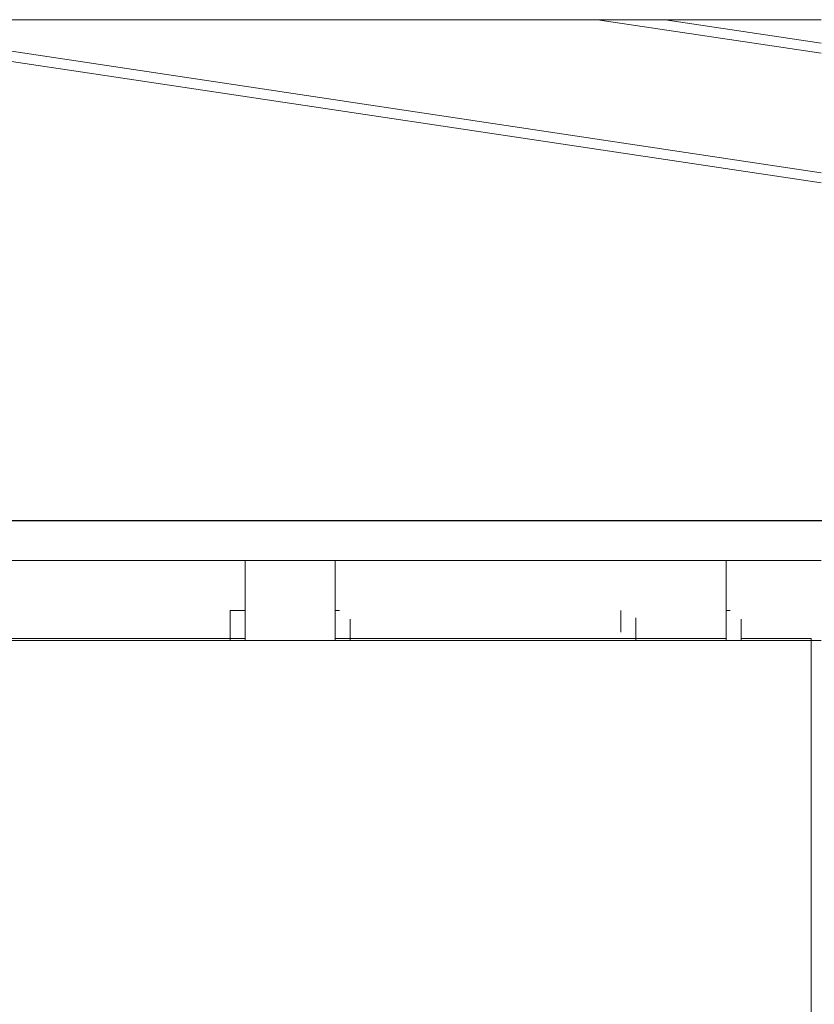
# Model space of a CAD drawing. Header units: millimetres. Extents: x -16331 to -10174, y -4135 to -3584.
# Tile 94 of 256: x -10368.66 to -10365.48, y -4010.12 to -4006.19. Entities that reach past the tile are written whole.
import ezdxf

# ---------------------------------------------------------------- set-up
doc = ezdxf.new("R2010")
doc.units = ezdxf.units.MM
doc.layers.add('DI-Eixos', color=7, linetype='Continuous')
for name, color, linetype, lineweight in [('DI-Elementos externos em corte', 9, 'Continuous', 18), ('DI-Elementos externos em vista', 9, 'Continuous', 5), ('IFC-IfcRoof-Contorno', 250, 'Continuous', 5), ('IFC-IfcWall-Contorno', 250, 'Continuous', 5), ('IFC-IfcWallStandardCase-Contorno', 250, 'Continuous', 5)]:
    doc.layers.add(name, color=color, linetype=linetype, lineweight=lineweight)

msp = doc.modelspace()

# ---------------------------------------------------------------- linework, layer by layer
at = {"layer": 'DI-Eixos'}
msp.add_line((-10376.1671, -4008.1924), (-10355.1826, -4008.1924), dxfattribs=at)
at = {"layer": 'DI-Elementos externos em corte'}
for p, q in [((-10365.6639, -4008.1918), (-10373.7671, -4008.1918)), ((-10368.4607, -4008.1918), (-10373.7671, -4008.1918)), ((-10367.8119, -4008.1918), (-10368.4607, -4008.1918)), ((-10366.6236, -4008.1918), (-10367.8119, -4008.1918)), ((-10365.4555, -4008.1918), (-10366.6236, -4008.1918)), ((-10365.4959, -4008.1918), (-10365.6639, -4008.1918)), ((-10365.4555, -4008.1918), (-10365.4959, -4008.1918)), ((-10368.9559, -4008.3518), (-10368.4607, -4008.3518)), ((-10368.4607, -4008.3518), (-10367.8119, -4008.3518)), ((-10367.8119, -4008.3518), (-10367.7559, -4008.3518)), ((-10367.7559, -4008.3518), (-10367.3959, -4008.3518)), ((-10367.6539, -4008.3518), (-10367.7559, -4008.3518)), ((-10367.7559, -4008.3518), (-10367.7559, -4008.5518)), ((-10367.3959, -4008.3518), (-10367.6539, -4008.3518)), ((-10367.3959, -4008.3518), (-10366.6236, -4008.3518)), ((-10367.3959, -4008.4425), (-10367.3959, -4008.3518)), ((-10366.6236, -4008.3518), (-10366.1959, -4008.3518)), ((-10366.1959, -4008.3518), (-10365.8359, -4008.3518)), ((-10366.0939, -4008.3518), (-10366.1959, -4008.3518)), ((-10365.8359, -4008.3518), (-10366.0939, -4008.3518)), ((-10365.8359, -4008.3518), (-10365.4555, -4008.3518)), ((-10365.8359, -4008.4425), (-10365.8359, -4008.3518)), ((-10367.3959, -4008.5518), (-10367.3959, -4008.4425)), ((-10365.8359, -4008.5518), (-10365.8359, -4008.4425)), ((-10367.7989, -4008.5518), (-10367.8159, -4008.5518)), ((-10367.8159, -4008.5518), (-10367.8159, -4008.6378)), ((-10367.7559, -4008.5518), (-10367.7989, -4008.5518)), ((-10367.7559, -4008.5518), (-10367.7559, -4008.5811)), ((-10367.7559, -4008.5858), (-10367.7559, -4008.5518)), ((-10367.7559, -4008.5811), (-10367.7559, -4008.6638)), ((-10367.3789, -4008.5518), (-10367.3959, -4008.5518)), ((-10367.3959, -4008.5518), (-10367.3959, -4008.6378)), ((-10367.3959, -4008.6638), (-10367.3959, -4008.5518)), ((-10366.2559, -4008.5518), (-10366.2559, -4008.6378)), ((-10366.1959, -4008.5811), (-10366.1959, -4008.6638)), ((-10365.8189, -4008.5518), (-10365.8359, -4008.5518)), ((-10365.8359, -4008.5518), (-10365.8359, -4008.6378)), ((-10365.8359, -4008.6638), (-10365.8359, -4008.5518)), ((-10367.7559, -4008.6638), (-10367.7559, -4008.5858)), ((-10367.3359, -4008.6638), (-10367.3359, -4008.5858)), ((-10366.1959, -4008.6638), (-10366.1959, -4008.5858)), ((-10365.7759, -4008.6638), (-10365.7759, -4008.5858)), ((-10367.8159, -4008.6378), (-10367.8159, -4008.6638)), ((-10367.8159, -4008.6638), (-10368.8959, -4008.6638)), ((-10368.8959, -4008.6718), (-10367.8159, -4008.6718)), ((-10368.8959, -4008.6718), (-10367.8159, -4008.6718)), ((-10367.7559, -4008.6638), (-10367.8159, -4008.6638)), ((-10367.8159, -4008.6638), (-10367.8159, -4008.6718)), ((-10367.8159, -4008.6718), (-10367.7559, -4008.6718)), ((-10367.8159, -4008.6718), (-10367.7559, -4008.6718)), ((-10367.8159, -4008.6718), (-10367.7729, -4008.6718)), ((-10367.7729, -4008.6718), (-10367.7559, -4008.6718)), ((-10367.7559, -4008.6638), (-10367.7559, -4008.6718)), ((-10367.7559, -4008.6718), (-10367.7559, -4008.6638)), ((-10367.7559, -4008.6718), (-10367.3959, -4008.6718)), ((-10367.7559, -4008.6718), (-10367.3959, -4008.6718)), ((-10367.7559, -4008.6718), (-10367.498, -4008.6718)), ((-10367.498, -4008.6718), (-10367.3959, -4008.6718)), ((-10367.3359, -4008.6638), (-10367.3959, -4008.6638)), ((-10367.3959, -4008.6718), (-10367.3959, -4008.6638)), ((-10367.3959, -4008.6718), (-10367.3359, -4008.6718)), ((-10367.3959, -4008.6718), (-10367.3359, -4008.6718)), ((-10367.3529, -4008.6718), (-10367.3359, -4008.6718)), ((-10366.6571, -4008.6638), (-10367.3359, -4008.6638)), ((-10367.3359, -4008.6718), (-10367.3359, -4008.6638)), ((-10367.3359, -4008.6718), (-10366.1959, -4008.6718)), ((-10367.3359, -4008.6718), (-10366.6571, -4008.6718)), ((-10366.1959, -4008.6638), (-10366.6571, -4008.6638)), ((-10366.6571, -4008.6718), (-10365.4959, -4008.6718)), ((-10366.2129, -4008.6718), (-10366.1959, -4008.6718)), ((-10365.8359, -4008.6638), (-10366.1959, -4008.6638)), ((-10366.1959, -4008.6718), (-10366.1959, -4008.6638)), ((-10366.1959, -4008.6638), (-10366.1959, -4008.6718)), ((-10366.1959, -4008.6718), (-10365.8359, -4008.6718)), ((-10366.1959, -4008.6718), (-10365.938, -4008.6718)), ((-10365.938, -4008.6718), (-10365.8359, -4008.6718)), ((-10365.8359, -4008.6718), (-10365.8359, -4008.6638)), ((-10365.8359, -4008.6718), (-10365.7759, -4008.6718)), ((-10365.7929, -4008.6718), (-10365.7759, -4008.6718)), ((-10365.4959, -4008.6638), (-10365.7759, -4008.6638)), ((-10365.7759, -4008.6718), (-10365.7759, -4008.6638)), ((-10365.7759, -4008.6718), (-10365.6639, -4008.6718)), ((-10365.6639, -4008.6718), (-10365.4959, -4008.6718)), ((-10365.4959, -4008.6695), (-10365.4959, -4008.6638)), ((-10365.4959, -4008.6717), (-10365.4959, -4008.6695)), ((-10365.4959, -4008.6718), (-10365.4555, -4008.6718)), ((-10365.4555, -4008.6718), (-10365.4959, -4008.6718)), ((-10365.4959, -4008.6718), (-10365.4959, -4009.3918)), ((-10365.4959, -4009.3918), (-10365.4959, -4009.5721)), ((-10365.4959, -4009.5721), (-10365.4959, -4010.3918))]:
    msp.add_line(p, q, dxfattribs=at)
at = {"layer": 'DI-Elementos externos em corte', "lineweight": 5}
for p, q in [((-10365.6639, -4008.1918), (-10373.7671, -4008.1918)), ((-10368.4607, -4008.1918), (-10373.7671, -4008.1918)), ((-10367.8119, -4008.1918), (-10368.4607, -4008.1918)), ((-10366.6236, -4008.1918), (-10367.8119, -4008.1918)), ((-10365.4555, -4008.1918), (-10366.6236, -4008.1918)), ((-10365.4959, -4008.1918), (-10365.6639, -4008.1918)), ((-10365.4555, -4008.1918), (-10365.4959, -4008.1918)), ((-10368.9559, -4008.3518), (-10368.4607, -4008.3518)), ((-10368.4607, -4008.3518), (-10367.8119, -4008.3518)), ((-10367.8119, -4008.3518), (-10367.7559, -4008.3518)), ((-10367.7559, -4008.3518), (-10367.3959, -4008.3518)), ((-10367.6539, -4008.3518), (-10367.7559, -4008.3518)), ((-10367.7559, -4008.3518), (-10367.7559, -4008.5518)), ((-10367.3959, -4008.3518), (-10367.6539, -4008.3518)), ((-10367.3959, -4008.3518), (-10366.6236, -4008.3518)), ((-10367.3959, -4008.4425), (-10367.3959, -4008.3518)), ((-10366.6236, -4008.3518), (-10366.1959, -4008.3518)), ((-10366.1959, -4008.3518), (-10365.8359, -4008.3518)), ((-10366.0939, -4008.3518), (-10366.1959, -4008.3518)), ((-10365.8359, -4008.3518), (-10366.0939, -4008.3518)), ((-10365.8359, -4008.3518), (-10365.4555, -4008.3518)), ((-10365.8359, -4008.4425), (-10365.8359, -4008.3518)), ((-10367.3959, -4008.5518), (-10367.3959, -4008.4425)), ((-10365.8359, -4008.5518), (-10365.8359, -4008.4425)), ((-10367.7989, -4008.5518), (-10367.8159, -4008.5518)), ((-10367.8159, -4008.5518), (-10367.8159, -4008.6378)), ((-10367.7559, -4008.5518), (-10367.7989, -4008.5518)), ((-10367.7559, -4008.5518), (-10367.7559, -4008.5811)), ((-10367.7559, -4008.5858), (-10367.7559, -4008.5518)), ((-10367.7559, -4008.5811), (-10367.7559, -4008.6638)), ((-10367.3789, -4008.5518), (-10367.3959, -4008.5518)), ((-10367.3959, -4008.5518), (-10367.3959, -4008.6378)), ((-10367.3959, -4008.6638), (-10367.3959, -4008.5518)), ((-10366.2559, -4008.5518), (-10366.2559, -4008.6378)), ((-10366.1959, -4008.5811), (-10366.1959, -4008.6638)), ((-10365.8189, -4008.5518), (-10365.8359, -4008.5518)), ((-10365.8359, -4008.5518), (-10365.8359, -4008.6378)), ((-10365.8359, -4008.6638), (-10365.8359, -4008.5518)), ((-10367.7559, -4008.6638), (-10367.7559, -4008.5858)), ((-10367.3359, -4008.6638), (-10367.3359, -4008.5858)), ((-10366.1959, -4008.6638), (-10366.1959, -4008.5858)), ((-10365.7759, -4008.6638), (-10365.7759, -4008.5858)), ((-10367.8159, -4008.6378), (-10367.8159, -4008.6638)), ((-10367.8159, -4008.6638), (-10368.8959, -4008.6638)), ((-10368.8959, -4008.6718), (-10367.8159, -4008.6718)), ((-10368.8959, -4008.6718), (-10367.8159, -4008.6718)), ((-10367.7559, -4008.6638), (-10367.8159, -4008.6638)), ((-10367.8159, -4008.6638), (-10367.8159, -4008.6718)), ((-10367.8159, -4008.6718), (-10367.7559, -4008.6718)), ((-10367.8159, -4008.6718), (-10367.7559, -4008.6718)), ((-10367.8159, -4008.6718), (-10367.7729, -4008.6718)), ((-10367.7729, -4008.6718), (-10367.7559, -4008.6718)), ((-10367.7559, -4008.6638), (-10367.7559, -4008.6718)), ((-10367.7559, -4008.6718), (-10367.7559, -4008.6638)), ((-10367.7559, -4008.6718), (-10367.3959, -4008.6718)), ((-10367.7559, -4008.6718), (-10367.3959, -4008.6718)), ((-10367.7559, -4008.6718), (-10367.498, -4008.6718)), ((-10367.498, -4008.6718), (-10367.3959, -4008.6718)), ((-10367.3359, -4008.6638), (-10367.3959, -4008.6638)), ((-10367.3959, -4008.6718), (-10367.3959, -4008.6638)), ((-10367.3959, -4008.6718), (-10367.3359, -4008.6718)), ((-10367.3959, -4008.6718), (-10367.3359, -4008.6718)), ((-10367.3529, -4008.6718), (-10367.3359, -4008.6718)), ((-10366.6571, -4008.6638), (-10367.3359, -4008.6638)), ((-10367.3359, -4008.6718), (-10367.3359, -4008.6638)), ((-10367.3359, -4008.6718), (-10366.1959, -4008.6718)), ((-10367.3359, -4008.6718), (-10366.6571, -4008.6718)), ((-10366.1959, -4008.6638), (-10366.6571, -4008.6638)), ((-10366.6571, -4008.6718), (-10365.4959, -4008.6718)), ((-10366.2129, -4008.6718), (-10366.1959, -4008.6718)), ((-10365.8359, -4008.6638), (-10366.1959, -4008.6638)), ((-10366.1959, -4008.6718), (-10366.1959, -4008.6638)), ((-10366.1959, -4008.6638), (-10366.1959, -4008.6718)), ((-10366.1959, -4008.6718), (-10365.8359, -4008.6718)), ((-10366.1959, -4008.6718), (-10365.938, -4008.6718)), ((-10365.938, -4008.6718), (-10365.8359, -4008.6718)), ((-10365.8359, -4008.6718), (-10365.8359, -4008.6638)), ((-10365.8359, -4008.6718), (-10365.7759, -4008.6718)), ((-10365.7929, -4008.6718), (-10365.7759, -4008.6718)), ((-10365.4959, -4008.6638), (-10365.7759, -4008.6638)), ((-10365.7759, -4008.6718), (-10365.7759, -4008.6638)), ((-10365.7759, -4008.6718), (-10365.6639, -4008.6718)), ((-10365.6639, -4008.6718), (-10365.4959, -4008.6718)), ((-10365.4959, -4008.6695), (-10365.4959, -4008.6638)), ((-10365.4959, -4008.6717), (-10365.4959, -4008.6695)), ((-10365.4959, -4008.6718), (-10365.4555, -4008.6718)), ((-10365.4555, -4008.6718), (-10365.4959, -4008.6718)), ((-10365.4959, -4008.6718), (-10365.4959, -4009.3918)), ((-10365.4959, -4009.3918), (-10365.4959, -4009.5721)), ((-10365.4959, -4009.5721), (-10365.4959, -4010.3918))]:
    msp.add_line(p, q, dxfattribs=at)
at = {"layer": 'DI-Elementos externos em vista'}
for p, q in [((-10369.8, -4006.1917), (-10365.4555, -4006.8434)), ((-10368.6018, -4006.1917), (-10369.5304, -4006.1917)), ((-10365.4555, -4006.803), (-10369.5303, -4006.1917)), ((-10367.3065, -4006.1917), (-10368.6018, -4006.1917)), ((-10366.3485, -4006.1917), (-10367.3065, -4006.1917)), ((-10366.2272, -4006.1917), (-10366.3485, -4006.1917)), ((-10366.3485, -4006.1917), (-10365.4555, -4006.3257)), ((-10366.1554, -4006.1917), (-10366.2272, -4006.1917)), ((-10366.0858, -4006.1917), (-10366.1554, -4006.1917)), ((-10366.0814, -4006.1917), (-10366.0858, -4006.1917)), ((-10366.0788, -4006.1917), (-10366.0814, -4006.1917)), ((-10365.4555, -4006.2852), (-10366.0788, -4006.1917)), ((-10365.4555, -4006.1917), (-10366.0788, -4006.1917)), ((-10373.7671, -4008.1917), (-10365.4555, -4008.1917)), ((-10365.4555, -4008.1917), (-10368.9559, -4008.1917)), ((-10365.4959, -4008.6811), (-10365.4959, -4008.6717)), ((-10365.4959, -4008.7908), (-10365.4959, -4008.6811)), ((-10365.4959, -4009.3312), (-10365.4959, -4008.7908)), ((-10365.4959, -4010.0979), (-10365.4959, -4009.3312)), ((-10365.4959, -4010.4246), (-10365.4959, -4010.0979))]:
    msp.add_line(p, q, dxfattribs=at)
at = {"layer": 'IFC-IfcRoof-Contorno', "lineweight": 5}
for p, q in [((-10369.8, -4006.1917), (-10365.4555, -4006.8434)), ((-10368.6018, -4006.1917), (-10369.5304, -4006.1917)), ((-10365.4555, -4006.803), (-10369.5303, -4006.1917)), ((-10367.3065, -4006.1917), (-10368.6018, -4006.1917)), ((-10366.3485, -4006.1917), (-10367.3065, -4006.1917)), ((-10366.2272, -4006.1917), (-10366.3485, -4006.1917)), ((-10366.3485, -4006.1917), (-10365.4555, -4006.3257)), ((-10366.1554, -4006.1917), (-10366.2272, -4006.1917)), ((-10366.0858, -4006.1917), (-10366.1554, -4006.1917)), ((-10366.0814, -4006.1917), (-10366.0858, -4006.1917)), ((-10366.0788, -4006.1917), (-10366.0814, -4006.1917)), ((-10365.4555, -4006.2852), (-10366.0788, -4006.1917))]:
    msp.add_line(p, q, dxfattribs=at)
at = {"layer": 'IFC-IfcWall-Contorno', "lineweight": 5}
for p, q in [((-10365.4555, -4008.1917), (-10368.9559, -4008.1917)), ((-10365.4959, -4008.6811), (-10365.4959, -4008.6717)), ((-10365.4959, -4008.7908), (-10365.4959, -4008.6811)), ((-10365.4959, -4009.3312), (-10365.4959, -4008.7908)), ((-10365.4959, -4010.0979), (-10365.4959, -4009.3312)), ((-10365.4959, -4010.4246), (-10365.4959, -4010.0979))]:
    msp.add_line(p, q, dxfattribs=at)
at = {"layer": 'IFC-IfcWallStandardCase-Contorno', "lineweight": 5}
for p, q in [((-10365.4555, -4006.1917), (-10366.0788, -4006.1917)), ((-10373.7671, -4008.1917), (-10365.4555, -4008.1917))]:
    msp.add_line(p, q, dxfattribs=at)

doc.saveas('drawing.dxf')
